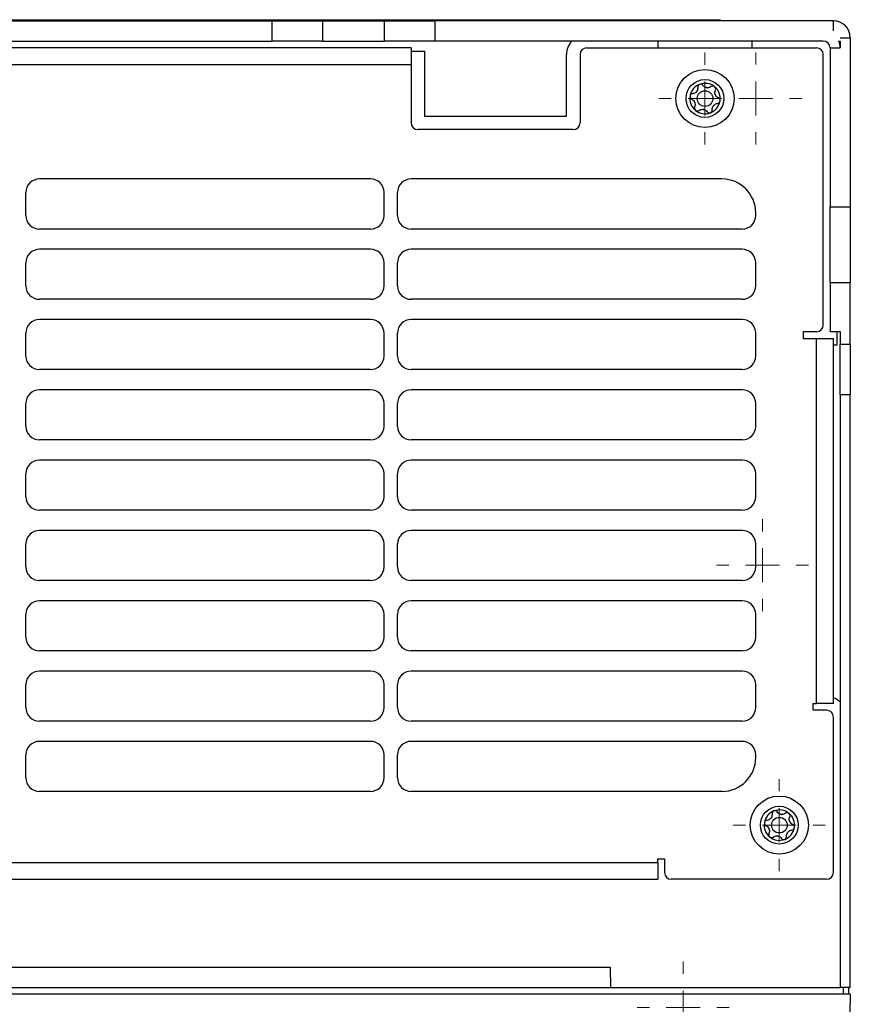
# Model space of a CAD drawing. Header units: millimetres. Extents: x -1263 to 1500, y -1080 to 1468.
# Tile 128 of 166: x 260 to 383, y 859 to 1005. Entities that reach past the tile are written whole.
import ezdxf

# ---------------------------------------------------------------- set-up
doc = ezdxf.new("R2010")
doc.units = ezdxf.units.MM

# ---------------------------------------------------------------- blocks, each defined once
blk = doc.blocks.new('SW_CENTERMARKSYMBOL_3')
at = {"color": 0, "linetype": 'Continuous', "lineweight": 18}
for p, q in [((0, 5), (0, 6.8)), ((0, 0), (0, 2.5)), ((-5, 0), (-6.8, 0)), ((0, 0), (-2.5, 0)), ((0, 0), (0, -2.5)), ((0, 0), (2.5, 0)), ((5, 0), (6.8, 0)), ((0, -5), (0, -6.8))]:
    blk.add_line(p, q, dxfattribs=at)
blk = doc.blocks.new('SW_CENTERMARKSYMBOL_4')
at = {"color": 0, "linetype": 'Continuous', "lineweight": 18}
for p, q in [((0, 5), (0, 6.8)), ((0, 0), (0, 2.5)), ((-5, 0), (-6.8, 0)), ((0, 0), (-2.5, 0)), ((0, 0), (0, -2.5)), ((0, 0), (2.5, 0)), ((5, 0), (6.8, 0)), ((0, -5), (0, -6.8))]:
    blk.add_line(p, q, dxfattribs=at)
blk = doc.blocks.new('SW_CENTERMARKSYMBOL_8')
at = {"color": 0, "linetype": 'Continuous', "lineweight": 18}
for p, q in [((0, 5), (0, 6.8)), ((0, 0), (0, 2.5)), ((-5, 0), (-6.8, 0)), ((0, 0), (-2.5, 0)), ((0, 0), (0, -2.5)), ((0, 0), (2.5, 0)), ((5, 0), (6.8, 0)), ((0, -5), (0, -6.8))]:
    blk.add_line(p, q, dxfattribs=at)
blk = doc.blocks.new('SW_CENTERMARKSYMBOL_9')
at = {"color": 0, "linetype": 'Continuous', "lineweight": 18}
for p, q in [((0, 5), (0, 6.8)), ((0, 0), (0, 2.5)), ((-5, 0), (-6.8, 0)), ((0, 0), (-2.5, 0)), ((0, 0), (0, -2.5)), ((0, 0), (2.5, 0)), ((5, 0), (6.8, 0)), ((0, -5), (0, -6.8))]:
    blk.add_line(p, q, dxfattribs=at)
blk = doc.blocks.new('SW_CENTERMARKSYMBOL_10')
at = {"color": 0, "linetype": 'Continuous', "lineweight": 18}
for p, q in [((0, 5), (0, 6.8)), ((0, 0), (0, 2.5)), ((-5, 0), (-6.8, 0)), ((0, 0), (-2.5, 0)), ((0, 0), (0, -2.5)), ((0, 0), (2.5, 0)), ((5, 0), (6.8, 0)), ((0, -5), (0, -6.8))]:
    blk.add_line(p, q, dxfattribs=at)

msp = doc.modelspace()

# ---------------------------------------------------------------- linework, layer by layer
at = {"color": 7, "linetype": 'Continuous', "lineweight": 25}
for p, q in [((138.979, 1004.814), (297.776, 1004.814)), ((185.108, 1004.98), (364.165, 1004.98)), ((297.776, 1004.814), (297.776, 1001.814)), ((297.776, 1004.814), (305.293, 1004.814)), ((305.293, 1004.814), (305.293, 1001.814)), ((305.293, 1004.814), (314.382, 1004.814)), ((314.382, 1004.814), (314.382, 1001.814)), ((314.382, 1004.814), (321.9, 1004.814)), ((380.877, 1004.814), (321.9, 1004.814)), ((321.9, 1004.814), (321.9, 1001.814)), ((364.165, 1004.814), (364.165, 1004.98)), ((380.877, 1003.314), (380.877, 1004.814)), ((381.877, 1002.314), (383.377, 1002.314)), ((383.377, 1002.314), (383.377, 977.308)), ((138.979, 1001.814), (297.776, 1001.814)), ((318.377, 1000.814), (226.877, 1000.814)), ((305.293, 1001.814), (297.776, 1001.814)), ((305.293, 1001.814), (314.382, 1001.814)), ((321.9, 1001.814), (314.382, 1001.814)), ((318.377, 1000.814), (318.377, 998.314)), ((379.377, 1001.814), (321.9, 1001.814)), ((344.377, 1000.814), (378.377, 1000.814)), ((354.877, 1001.814), (354.877, 1000.814)), ((368.877, 1000.814), (368.877, 1001.814)), ((380.377, 1000.814), (380.377, 977.308)), ((380.377, 1000.814), (381.877, 1000.814)), ((381.669, 1001.814), (381.877, 1001.814)), ((381.877, 1001.814), (381.877, 1000.814)), ((318.377, 1000.314), (320.377, 1000.314)), ((320.377, 1000.314), (320.377, 990.714)), ((341.377, 990.714), (341.377, 999.814)), ((343.377, 999.814), (343.377, 989.714)), ((379.377, 959.814), (379.377, 999.814)), ((318.377, 998.314), (118.377, 998.314)), ((318.377, 998.314), (318.377, 989.714)), ((320.377, 990.714), (341.377, 990.714)), ((342.377, 988.714), (319.377, 988.714)), ((312.377, 981.414), (263.377, 981.414)), ((364.377, 981.414), (318.377, 981.414)), ((261.377, 976.014), (261.377, 979.414)), ((314.377, 976.014), (314.377, 979.414)), ((316.377, 976.014), (316.377, 979.414)), ((369.377, 976.014), (369.377, 976.414)), ((380.377, 977.308), (383.377, 977.308)), ((380.377, 966.032), (380.377, 977.308)), ((383.377, 977.308), (383.377, 966.032)), ((312.377, 974.014), (263.377, 974.014)), ((367.377, 974.014), (318.377, 974.014)), ((312.377, 971.014), (263.377, 971.014)), ((367.377, 971.014), (318.377, 971.014)), ((261.377, 965.614), (261.377, 969.014)), ((314.377, 965.614), (314.377, 969.014)), ((316.377, 965.614), (316.377, 969.014)), ((369.377, 965.614), (369.377, 969.014)), ((383.377, 966.032), (380.377, 966.032)), ((380.377, 966.032), (380.377, 958.874)), ((383.377, 956.991), (383.377, 966.032)), ((312.377, 963.614), (263.377, 963.614)), ((367.377, 963.614), (318.377, 963.614)), ((312.377, 960.614), (263.377, 960.614)), ((367.377, 960.614), (318.377, 960.614)), ((261.377, 955.214), (261.377, 958.614)), ((314.377, 955.214), (314.377, 958.614)), ((316.377, 955.214), (316.377, 958.614)), ((369.377, 955.214), (369.377, 958.614)), ((378.377, 958.814), (376.377, 958.814)), ((376.377, 958.814), (376.377, 957.814)), ((380.377, 958.874), (381.877, 958.874)), ((380.377, 958.814), (380.377, 958.874)), ((381.877, 958.814), (380.377, 958.814)), ((381.377, 958.814), (381.377, 956.814)), ((381.877, 958.874), (381.877, 956.991)), ((376.377, 957.814), (378.377, 957.814)), ((378.377, 903.814), (378.377, 957.814)), ((378.377, 957.814), (380.877, 957.814)), ((380.877, 956.814), (380.877, 957.814)), ((380.877, 904.642), (380.877, 956.814)), ((381.377, 956.814), (380.877, 956.814)), ((381.877, 956.991), (383.377, 956.991)), ((381.877, 949.473), (381.877, 956.991)), ((383.377, 956.991), (383.377, 949.473)), ((312.377, 953.214), (263.377, 953.214)), ((367.377, 953.214), (318.377, 953.214)), ((312.377, 950.214), (263.377, 950.214)), ((367.377, 950.214), (318.377, 950.214)), ((383.377, 949.473), (381.877, 949.473)), ((381.877, 949.473), (381.877, 861.814)), ((383.377, 861.814), (383.377, 949.473)), ((261.377, 944.814), (261.377, 948.214)), ((314.377, 944.814), (314.377, 948.214)), ((316.377, 944.814), (316.377, 948.214)), ((369.377, 944.814), (369.377, 948.214)), ((312.377, 942.814), (263.377, 942.814)), ((367.377, 942.814), (318.377, 942.814)), ((312.377, 939.814), (263.377, 939.814)), ((367.377, 939.814), (318.377, 939.814)), ((261.377, 934.414), (261.377, 937.814)), ((314.377, 934.414), (314.377, 937.814)), ((316.377, 934.414), (316.377, 937.814)), ((369.377, 934.414), (369.377, 937.814)), ((312.377, 932.414), (263.377, 932.414)), ((367.377, 932.414), (318.377, 932.414)), ((312.377, 929.414), (263.377, 929.414)), ((367.377, 929.414), (318.377, 929.414)), ((261.377, 924.014), (261.377, 927.414)), ((314.377, 924.014), (314.377, 927.414)), ((316.377, 924.014), (316.377, 927.414)), ((369.377, 924.014), (369.377, 927.414)), ((312.377, 922.014), (263.377, 922.014)), ((367.377, 922.014), (318.377, 922.014)), ((312.377, 919.014), (263.377, 919.014)), ((367.377, 919.014), (318.377, 919.014)), ((261.377, 913.614), (261.377, 917.014)), ((314.377, 913.614), (314.377, 917.014)), ((316.377, 913.614), (316.377, 917.014)), ((369.377, 913.614), (369.377, 917.014)), ((312.377, 911.614), (263.377, 911.614)), ((367.377, 911.614), (318.377, 911.614)), ((312.377, 908.614), (263.377, 908.614)), ((367.377, 908.614), (318.377, 908.614)), ((261.377, 903.214), (261.377, 906.614)), ((314.377, 903.214), (314.377, 906.614)), ((316.377, 903.214), (316.377, 906.614)), ((369.377, 903.214), (369.377, 906.614)), ((380.877, 903.814), (380.877, 904.642)), ((377.877, 903.814), (378.377, 903.814)), ((377.877, 902.814), (377.877, 903.814)), ((380.877, 903.814), (378.377, 903.814)), ((379.877, 902.814), (377.877, 902.814)), ((380.877, 878.814), (380.877, 901.814)), ((312.377, 901.214), (263.377, 901.214)), ((367.377, 901.214), (318.377, 901.214)), ((312.377, 898.214), (263.377, 898.214)), ((367.377, 898.214), (318.377, 898.214)), ((261.377, 892.814), (261.377, 896.214)), ((314.377, 892.814), (314.377, 896.214)), ((316.377, 892.814), (316.377, 896.214)), ((369.377, 895.814), (369.377, 896.214)), ((312.377, 890.814), (263.377, 890.814)), ((364.377, 890.814), (318.377, 890.814)), ((81.877, 880.314), (354.877, 880.314)), ((354.877, 880.814), (355.877, 880.814)), ((354.877, 880.314), (354.877, 880.814)), ((354.877, 880.314), (354.877, 877.814)), ((355.877, 880.814), (355.877, 878.814)), ((81.877, 877.814), (354.877, 877.814)), ((379.877, 877.814), (356.877, 877.814)), ((88.93, 864.814), (347.825, 864.814)), ((347.825, 864.814), (347.877, 861.814)), ((54.877, 861.814), (381.877, 861.814)), ((383.377, 861.814), (381.877, 861.814)), ((382.36, 860.814), (382.377, 861.814)), ((383.163, 860.814), (383.163, 861.814)), ((383.36, 860.814), (53.395, 860.814)), ((383.36, 860.814), (383.308, 857.814))]:
    msp.add_line(p, q, dxfattribs=at)
for centre, radius in [((361.865, 993.324), 4.3), ((361.865, 993.324), 2.8), ((361.877, 993.314), 1.155), ((372.865, 885.824), 4.3), ((372.865, 885.824), 2.8), ((372.877, 885.814), 1.155)]:
    msp.add_circle(centre, radius, dxfattribs=at)
for centre, radius, start, end in [((380.877, 1002.314), 2.5, 0, 90), ((344.377, 999.814), 3, 138.18968, 180), ((344.377, 999.814), 1, 90, 180), ((378.377, 999.814), 1, 0, 90), ((379.377, 1000.814), 1, 0, 90), ((379.377, 1000.814), 2.5, 0, 23.57818), ((361.877, 993.314), 2.25, 110.8564, 170.8564), ((361.877, 993.314), 2.25, 50.8564, 110.8564), ((361.877, 993.314), 1.631, 77.92254, 83.79025), ((362.271, 995.761), 0.854, 255.24706, 266.46574), ((361.877, 993.314), 2.25, 350.8564, 50.8564), ((361.877, 993.314), 2.25, 170.8564, 230.8564), ((361.877, 993.314), 1.631, 137.92254, 143.79025), ((359.955, 994.879), 0.854, 315.24706, 326.46574), ((361.877, 993.314), 1.631, 17.92254, 23.79025), ((364.194, 994.196), 0.854, 195.24706, 206.46574), ((361.877, 993.314), 1.631, 197.92254, 203.79025), ((359.561, 992.431), 0.854, 15.24706, 26.46574), ((361.877, 993.314), 2.25, 290.8564, 350.8564), ((361.877, 993.314), 1.631, 317.92254, 323.79025), ((363.8, 991.749), 0.854, 135.24706, 146.46574), ((361.877, 993.314), 2.25, 230.8564, 290.8564), ((361.877, 993.314), 1.631, 257.92254, 263.79025), ((361.483, 990.866), 0.854, 75.24706, 86.46574), ((319.377, 989.714), 1, 180, 270), ((342.377, 989.714), 1, 270, 0), ((263.377, 979.414), 2, 90, 180), ((312.377, 979.414), 2, 0, 90), ((318.377, 979.414), 2, 90, 180), ((364.377, 976.414), 5, 0, 90), ((263.377, 976.014), 2, 180, 270), ((312.377, 976.014), 2, 270, 0), ((318.377, 976.014), 2, 180, 270), ((367.377, 976.014), 2, 270, 360), ((263.377, 969.014), 2, 90, 180), ((312.377, 969.014), 2, 360, 90), ((318.377, 969.014), 2, 90, 180), ((367.377, 969.014), 2, 0, 90), ((263.377, 965.614), 2, 180, 270), ((312.377, 965.614), 2, 270, 0), ((318.377, 965.614), 2, 180, 270), ((367.377, 965.614), 2, 270, 0), ((263.377, 958.614), 2, 90, 180), ((312.377, 958.614), 2, 0, 90), ((318.377, 958.614), 2, 90, 180), ((367.377, 958.614), 2, 0, 90), ((378.377, 959.814), 1, 270, 0), ((263.377, 955.214), 2, 180, 270), ((312.377, 955.214), 2, 270, 0), ((318.377, 955.214), 2, 180, 270), ((367.377, 955.214), 2, 270, 0), ((263.377, 948.214), 2, 90, 180), ((312.377, 948.214), 2, 360, 90), ((318.377, 948.214), 2, 90, 180), ((367.377, 948.214), 2, 0, 90), ((263.377, 944.814), 2, 180, 270), ((312.377, 944.814), 2, 270, 360), ((318.377, 944.814), 2, 180, 270), ((367.377, 944.814), 2, 270, 0), ((263.377, 937.814), 2, 90, 180), ((312.377, 937.814), 2, 0, 90), ((318.377, 937.814), 2, 90, 180), ((367.377, 937.814), 2, 360, 90), ((263.377, 934.414), 2, 180, 270), ((312.377, 934.414), 2, 270, 0), ((318.377, 934.414), 2, 180, 270), ((367.377, 934.414), 2, 270, 0), ((263.377, 927.414), 2, 90, 180), ((312.377, 927.414), 2, 0, 90), ((318.377, 927.414), 2, 90, 180), ((367.377, 927.414), 2, 0, 90), ((263.377, 924.014), 2, 180, 270), ((312.377, 924.014), 2, 270, 360), ((318.377, 924.014), 2, 180, 270), ((367.377, 924.014), 2, 270, 0), ((263.377, 917.014), 2, 90, 180), ((312.377, 917.014), 2, 0, 90), ((318.377, 917.014), 2, 90, 180), ((367.377, 917.014), 2, 0, 90), ((263.377, 913.614), 2, 180, 270), ((312.377, 913.614), 2, 270, 0), ((318.377, 913.614), 2, 180, 270), ((367.377, 913.614), 2, 270, 360), ((263.377, 906.614), 2, 90, 180), ((312.377, 906.614), 2, 360, 90), ((318.377, 906.614), 2, 90, 180), ((367.377, 906.614), 2, 0, 90), ((379.877, 901.814), 3, 48.18969, 70.52878), ((263.377, 903.214), 2, 180, 270), ((312.377, 903.214), 2, 270, 0), ((318.377, 903.214), 2, 180, 270), ((367.377, 903.214), 2, 270, 0), ((379.877, 901.814), 1, 0, 90), ((263.377, 896.214), 2, 90, 180), ((312.377, 896.214), 2, 0, 90), ((318.377, 896.214), 2, 90, 180), ((367.377, 896.214), 2, 0, 90), ((364.377, 895.814), 5, 270, 0), ((263.377, 892.814), 2, 180, 270), ((312.377, 892.814), 2, 270, 0), ((318.377, 892.814), 2, 180, 270), ((372.877, 885.814), 2.25, 110.8564, 170.8564), ((372.877, 885.814), 2.25, 50.8564, 110.8564), ((372.877, 885.814), 1.631, 77.92254, 83.79025), ((373.271, 888.261), 0.854, 255.24706, 266.46574), ((372.877, 885.814), 2.25, 350.8564, 50.8564), ((372.877, 885.814), 2.25, 170.8564, 230.8564), ((372.877, 885.814), 1.631, 137.92254, 143.79025), ((370.955, 887.379), 0.854, 315.24706, 326.46574), ((372.877, 885.814), 1.631, 17.92254, 23.79025), ((375.194, 886.696), 0.854, 195.24706, 206.46574), ((372.877, 885.814), 1.631, 197.92254, 203.79025), ((370.561, 884.931), 0.854, 15.24706, 26.46574), ((372.877, 885.814), 1.631, 257.92254, 263.79025), ((372.483, 883.366), 0.854, 75.24706, 86.46574), ((372.877, 885.814), 2.25, 290.8564, 350.8564), ((372.877, 885.814), 1.631, 317.92254, 323.79025), ((374.8, 884.249), 0.854, 135.24706, 146.46574), ((372.877, 885.814), 2.25, 230.8564, 290.8564), ((356.877, 878.814), 1, 180, 270), ((379.877, 878.814), 1, 270, 360)]:
    msp.add_arc(centre, radius, start, end, dxfattribs=at)
for points in [[(360.804, 994.971), (360.814, 994.875), (360.809, 994.779), (360.763, 994.585), (360.723, 994.492), (360.667, 994.407)], [(361.076, 995.416), (360.987, 995.382), (360.91, 995.317), (360.813, 995.155), (360.794, 995.061), (360.804, 994.971)], [(361.576, 995.265), (361.523, 995.339), (361.446, 995.396), (361.267, 995.453), (361.166, 995.451), (361.076, 995.416)], [(362.776, 995.072), (362.698, 995.015), (362.612, 994.972), (362.421, 994.915), (362.321, 994.903), (362.219, 994.909)], [(363.298, 995.059), (363.223, 995.119), (363.129, 995.153), (362.94, 995.156), (362.849, 995.126), (362.776, 995.072)], [(363.417, 994.55), (363.455, 994.633), (363.466, 994.728), (363.425, 994.912), (363.372, 994.998), (363.298, 995.059)], [(359.656, 993.671), (359.641, 993.576), (359.659, 993.478), (359.751, 993.313), (359.822, 993.249), (359.905, 993.213)], [(360.037, 994.028), (359.946, 994.02), (359.858, 993.982), (359.72, 993.855), (359.671, 993.766), (359.656, 993.671)], [(363.849, 993.415), (363.761, 993.454), (363.68, 993.507), (363.536, 993.643), (363.475, 993.724), (363.429, 993.816)], [(359.905, 993.213), (359.994, 993.174), (360.075, 993.121), (360.219, 992.984), (360.28, 992.904), (360.325, 992.812)], [(360.338, 992.077), (360.3, 991.994), (360.289, 991.899), (360.33, 991.715), (360.382, 991.629), (360.457, 991.569)], [(362.951, 991.656), (362.941, 991.752), (362.946, 991.849), (362.992, 992.042), (363.032, 992.135), (363.088, 992.221)], [(363.718, 992.599), (363.809, 992.608), (363.896, 992.646), (364.035, 992.773), (364.084, 992.861), (364.099, 992.956)], [(364.099, 992.956), (364.114, 993.051), (364.096, 993.15), (364.004, 993.314), (363.933, 993.378), (363.849, 993.415)], [(360.457, 991.569), (360.532, 991.508), (360.626, 991.474), (360.815, 991.471), (360.906, 991.502), (360.979, 991.555)], [(360.979, 991.555), (361.057, 991.612), (361.143, 991.656), (361.333, 991.713), (361.434, 991.725), (361.536, 991.719)], [(362.179, 991.362), (362.232, 991.288), (362.308, 991.231), (362.488, 991.175), (362.589, 991.177), (362.678, 991.211)], [(362.678, 991.211), (362.768, 991.245), (362.845, 991.31), (362.941, 991.472), (362.961, 991.566), (362.951, 991.656)], [(371.804, 887.471), (371.814, 887.375), (371.809, 887.279), (371.763, 887.085), (371.723, 886.992), (371.667, 886.907)], [(372.076, 887.916), (371.987, 887.882), (371.91, 887.817), (371.813, 887.655), (371.794, 887.561), (371.804, 887.471)], [(372.576, 887.765), (372.523, 887.839), (372.446, 887.896), (372.267, 887.953), (372.166, 887.951), (372.076, 887.916)], [(373.776, 887.572), (373.698, 887.515), (373.612, 887.472), (373.421, 887.415), (373.321, 887.403), (373.219, 887.409)], [(374.298, 887.559), (374.223, 887.619), (374.129, 887.653), (373.94, 887.656), (373.849, 887.626), (373.776, 887.572)], [(374.417, 887.05), (374.455, 887.133), (374.466, 887.228), (374.425, 887.412), (374.372, 887.498), (374.298, 887.559)], [(370.656, 886.171), (370.641, 886.076), (370.659, 885.978), (370.751, 885.813), (370.822, 885.749), (370.905, 885.713)], [(371.037, 886.528), (370.946, 886.52), (370.858, 886.482), (370.72, 886.355), (370.671, 886.266), (370.656, 886.171)], [(370.905, 885.713), (370.994, 885.674), (371.075, 885.621), (371.219, 885.484), (371.28, 885.404), (371.325, 885.312)], [(374.849, 885.915), (374.761, 885.954), (374.68, 886.007), (374.536, 886.143), (374.475, 886.224), (374.429, 886.316)], [(375.099, 885.456), (375.114, 885.551), (375.096, 885.65), (375.004, 885.814), (374.933, 885.878), (374.849, 885.915)], [(371.338, 884.577), (371.3, 884.494), (371.289, 884.399), (371.33, 884.215), (371.382, 884.129), (371.457, 884.069)], [(371.979, 884.055), (372.057, 884.112), (372.143, 884.156), (372.333, 884.213), (372.434, 884.225), (372.536, 884.219)], [(373.951, 884.156), (373.941, 884.252), (373.946, 884.349), (373.992, 884.542), (374.032, 884.635), (374.088, 884.721)], [(374.718, 885.099), (374.809, 885.108), (374.896, 885.146), (375.035, 885.273), (375.084, 885.361), (375.099, 885.456)], [(371.457, 884.069), (371.532, 884.008), (371.626, 883.974), (371.815, 883.971), (371.906, 884.002), (371.979, 884.055)], [(373.179, 883.862), (373.232, 883.788), (373.308, 883.731), (373.488, 883.675), (373.589, 883.677), (373.678, 883.711)], [(373.678, 883.711), (373.768, 883.745), (373.845, 883.81), (373.941, 883.972), (373.961, 884.066), (373.951, 884.156)]]:
    msp.add_open_spline(points, degree=3, knots=[0, 0, 0, 0, 0.5, 0.5, 1, 1, 1, 1], dxfattribs=at)
for points in [[(362.054, 994.935), (361.856, 994.988), (361.688, 995.108), (361.576, 995.265)], [(360.561, 994.277), (360.417, 994.132), (360.229, 994.047), (360.037, 994.028)], [(363.37, 993.972), (363.316, 994.17), (363.337, 994.375), (363.417, 994.55)], [(360.385, 992.656), (360.439, 992.458), (360.418, 992.252), (360.338, 992.077)], [(363.194, 992.35), (363.338, 992.496), (363.526, 992.58), (363.718, 992.599)], [(361.701, 991.692), (361.899, 991.64), (362.067, 991.519), (362.179, 991.362)], [(373.054, 887.435), (372.856, 887.488), (372.688, 887.608), (372.576, 887.765)], [(371.561, 886.777), (371.417, 886.632), (371.229, 886.547), (371.037, 886.528)], [(374.37, 886.472), (374.316, 886.67), (374.337, 886.875), (374.417, 887.05)], [(371.385, 885.156), (371.439, 884.958), (371.418, 884.752), (371.338, 884.577)], [(374.194, 884.85), (374.338, 884.996), (374.526, 885.08), (374.718, 885.099)], [(372.701, 884.192), (372.899, 884.14), (373.067, 884.019), (373.179, 883.862)]]:
    msp.add_open_spline(points, degree=3, dxfattribs=at)

# ---------------------------------------------------------------- block references
at = {"color": 8, "linetype": 'Continuous', "lineweight": 0}
for name, p in [('SW_CENTERMARKSYMBOL_10', (361.865, 993.324)), ('SW_CENTERMARKSYMBOL_4', (369.385, 993.327)), ('SW_CENTERMARKSYMBOL_8', (370.385, 924.282)), ('SW_CENTERMARKSYMBOL_9', (372.865, 885.824)), ('SW_CENTERMARKSYMBOL_3', (358.639, 858.827))]:
    msp.add_blockref(name, p, dxfattribs=at)

doc.saveas('drawing.dxf')
